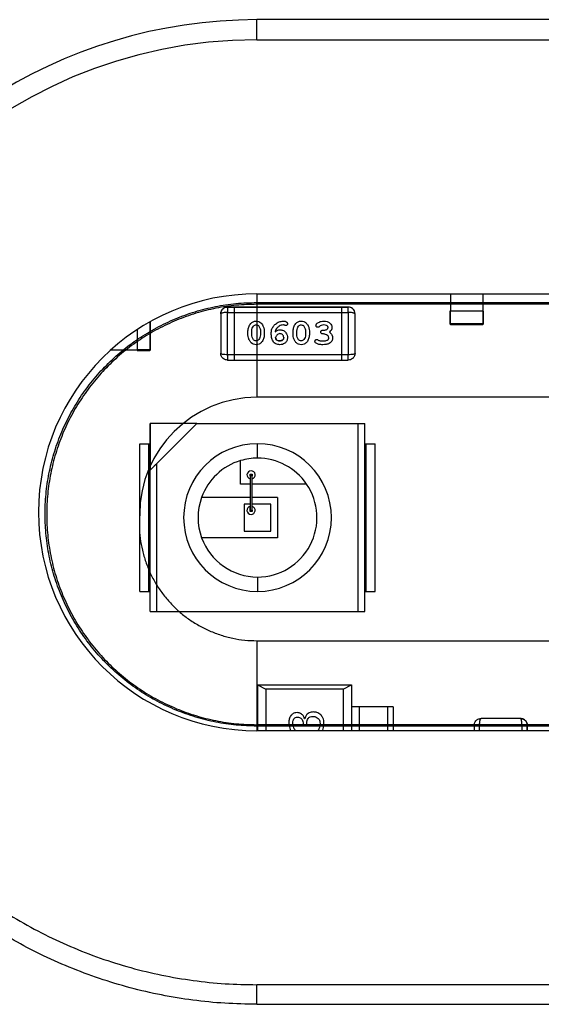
# Model space of a CAD drawing. Header units: millimetres. Extents: x 11440 to 197393, y -123310 to 60561.
# Tile 15 of 20: x 24315 to 24350, y -109380 to -109314. Entities that reach past the tile are written whole.
import ezdxf

# ---------------------------------------------------------------- set-up
doc = ezdxf.new("R2010")
doc.units = ezdxf.units.MM

# ---------------------------------------------------------------- blocks, each defined once
blk = doc.blocks.new('A$C661458EC')
at = {"color": 7, "linetype": 'Continuous', "lineweight": 25}
for p, q in [((0.2764, -1.889), (-0.3736, -1.889)), ((-0.3736, -1.919), (-0.3736, -1.889)), ((-0.3736, -1.919), (0.2764, -1.919)), ((-0.3736, -2.2974), (-0.0486, -2.2974)), ((-0.3736, -2.2974), (-0.3736, -2.4513)), ((-0.0853, -2.2974), (-0.0853, -2.3229)), ((-0.0486, -2.2974), (0.2764, -2.2974)), ((-0.0373, -2.2974), (-0.0373, -2.3229)), ((-0.3736, -2.3128), (-0.3736, -2.3102)), ((-0.3736, -2.3102), (0.2764, -2.3102)), ((0.2764, -2.3128), (-0.3736, -2.3128)), ((-0.4275, -2.3271), (-0.4275, -2.3858)), ((-0.4275, -2.3271), (-0.4275, -2.3271)), ((-0.4175, -2.3171), (-0.4175, -2.3249)), ((-0.4075, -2.3171), (-0.4175, -2.3171)), ((-0.4175, -2.3171), (-0.4075, -2.3171)), ((-0.4175, -2.3249), (-0.4075, -2.3249)), ((-0.4175, -2.3879), (-0.4175, -2.3249)), ((-0.4075, -2.3171), (-0.4075, -2.3249)), ((-0.2475, -2.3171), (-0.4075, -2.3171)), ((-0.4075, -2.3171), (-0.2475, -2.3171)), ((-0.4075, -2.3249), (-0.4075, -2.3879)), ((-0.4075, -2.3249), (-0.2475, -2.3249)), ((-0.2475, -2.3171), (-0.2475, -2.3249)), ((-0.2375, -2.3171), (-0.2475, -2.3171)), ((-0.2475, -2.3171), (-0.2375, -2.3171)), ((-0.2475, -2.3249), (-0.2375, -2.3249)), ((-0.2475, -2.3249), (-0.2475, -2.3879)), ((-0.2375, -2.3249), (-0.2375, -2.3171)), ((-0.2375, -2.3249), (-0.2375, -2.3879)), ((-0.2275, -2.3858), (-0.2275, -2.3271)), ((-0.2275, -2.3271), (-0.2275, -2.3271)), ((-0.0863, -2.3229), (-0.0863, -2.3419)), ((-0.0853, -2.3229), (-0.0863, -2.3229)), ((-0.0853, -2.3419), (-0.0853, -2.3229)), ((-0.0373, -2.3229), (-0.0853, -2.3229)), ((-0.0373, -2.3229), (-0.0373, -2.3419)), ((-0.0363, -2.3229), (-0.0373, -2.3229)), ((-0.0363, -2.3419), (-0.0363, -2.3229)), ((-0.5331, -2.3392), (-0.5331, -2.3805)), ((-0.5321, -2.3805), (-0.5321, -2.3386)), ((-0.0863, -2.3419), (-0.0853, -2.3419)), ((-0.0853, -2.3419), (-0.0853, -2.3429)), ((-0.0373, -2.3419), (-0.0853, -2.3419)), ((-0.0853, -2.3429), (-0.0373, -2.3429)), ((-0.0373, -2.3419), (-0.0363, -2.3419)), ((-0.0373, -2.3419), (-0.0373, -2.3429)), ((-0.5521, -2.3507), (-0.5521, -2.3805)), ((-0.3869, -2.3583), (-0.3869, -2.3525)), ((-0.3812, -2.3582), (-0.3812, -2.3526)), ((-0.3683, -2.3526), (-0.3683, -2.3582)), ((-0.3626, -2.3525), (-0.3626, -2.3583)), ((-0.3198, -2.3583), (-0.3198, -2.3525)), ((-0.3141, -2.3582), (-0.3141, -2.3526)), ((-0.3012, -2.3526), (-0.3012, -2.3582)), ((-0.2955, -2.3525), (-0.2955, -2.3583)), ((-0.2805, -2.3459), (-0.2815, -2.3468)), ((-0.5907, -2.3805), (-0.5521, -2.3805)), ((-0.5331, -2.3805), (-0.5521, -2.3805)), ((-0.5521, -2.3805), (-0.5521, -2.3815)), ((-0.5521, -2.3815), (-0.5331, -2.3815)), ((-0.5331, -2.3805), (-0.5321, -2.3805)), ((-0.5331, -2.3815), (-0.5331, -2.3805)), ((-0.4075, -2.3879), (-0.4175, -2.3879)), ((-0.4175, -2.3879), (-0.4175, -2.3958)), ((-0.4075, -2.3879), (-0.4075, -2.3958)), ((-0.2475, -2.3879), (-0.4075, -2.3879)), ((-0.2375, -2.3879), (-0.2475, -2.3879)), ((-0.2475, -2.3879), (-0.2475, -2.3958)), ((-0.2375, -2.3958), (-0.2375, -2.3879)), ((-0.4175, -2.3958), (-0.4075, -2.3958)), ((-0.4075, -2.3958), (-0.2475, -2.3958)), ((-0.2475, -2.3958), (-0.2375, -2.3958)), ((-0.3736, -2.4513), (-0.3736, -2.4513)), ((0.2764, -2.4513), (-0.3736, -2.4513)), ((0.2764, -2.4513), (-0.3736, -2.4513)), ((-0.5327, -2.5598), (-0.4632, -2.4904)), ((-0.5327, -2.5204), (-0.5327, -2.4904)), ((-0.5327, -2.4904), (-0.5327, -2.5598)), ((-0.5327, -2.4904), (-0.5327, -2.4904)), ((-0.4632, -2.4904), (-0.5327, -2.4904)), ((-0.5227, -2.5498), (-0.4632, -2.4904)), ((-0.4632, -2.4904), (-0.4632, -2.4904)), ((-0.4632, -2.4904), (-0.2227, -2.4904)), ((-0.2227, -2.7704), (-0.2227, -2.4904)), ((-0.2227, -2.4904), (-0.2127, -2.4904)), ((-0.2127, -2.7704), (-0.2127, -2.4904)), ((-0.5477, -2.7404), (-0.5477, -2.5204)), ((-0.5477, -2.5204), (-0.5347, -2.5204)), ((-0.5477, -2.7404), (-0.5477, -2.5204)), ((-0.5347, -2.7404), (-0.5347, -2.5204)), ((-0.5347, -2.5204), (-0.5327, -2.5204)), ((-0.5327, -2.7404), (-0.5327, -2.5204)), ((-0.5327, -2.5204), (-0.5327, -2.5204)), ((-0.3727, -2.5418), (-0.3727, -2.5204)), ((-0.2127, -2.5204), (-0.2107, -2.5204)), ((-0.2107, -2.7404), (-0.2107, -2.5204)), ((-0.2107, -2.5204), (-0.1977, -2.5204)), ((-0.1977, -2.7404), (-0.1977, -2.5204)), ((-0.5227, -2.7704), (-0.5227, -2.5498)), ((-0.3979, -2.5804), (-0.3979, -2.5455)), ((-0.5327, -2.7704), (-0.5327, -2.5598)), ((-0.5327, -2.5598), (-0.5327, -2.5598)), ((-0.3837, -2.568), (-0.3837, -2.566)), ((-0.3837, -2.566), (-0.3807, -2.566)), ((-0.3807, -2.568), (-0.3837, -2.568)), ((-0.3837, -2.568), (-0.3837, -2.6195)), ((-0.3837, -2.5729), (-0.3837, -2.6104)), ((-0.3807, -2.566), (-0.3807, -2.568)), ((-0.3807, -2.6195), (-0.3807, -2.568)), ((-0.3837, -2.5804), (-0.3979, -2.5804)), ((-0.2996, -2.5804), (-0.3807, -2.5804)), ((-0.3837, -2.6004), (-0.456, -2.6004)), ((-0.3427, -2.6004), (-0.3807, -2.6004)), ((-0.3427, -2.6004), (-0.3427, -2.6604)), ((-0.3927, -2.6104), (-0.3927, -2.6504)), ((-0.3837, -2.6104), (-0.3927, -2.6104)), ((-0.3837, -2.6104), (-0.3837, -2.6137)), ((-0.3837, -2.6215), (-0.3837, -2.6137)), ((-0.3837, -2.6215), (-0.3837, -2.6195)), ((-0.3837, -2.6195), (-0.3807, -2.6195)), ((-0.3807, -2.6215), (-0.3837, -2.6215)), ((-0.3527, -2.6104), (-0.3807, -2.6104)), ((-0.3807, -2.6195), (-0.3807, -2.6215)), ((-0.3527, -2.6504), (-0.3527, -2.6104)), ((-0.3927, -2.6504), (-0.3527, -2.6504)), ((-0.3427, -2.6604), (-0.456, -2.6604)), ((-0.3727, -2.7189), (-0.3727, -2.7404)), ((-0.5477, -2.7404), (-0.5347, -2.7404)), ((-0.5347, -2.7404), (-0.5327, -2.7404)), ((-0.5327, -2.7704), (-0.5327, -2.7404)), ((-0.5327, -2.7404), (-0.5327, -2.7404)), ((-0.2127, -2.7404), (-0.2107, -2.7404)), ((-0.2107, -2.7404), (-0.1977, -2.7404)), ((-0.5327, -2.7704), (-0.5227, -2.7704)), ((-0.5227, -2.7704), (-0.2227, -2.7704)), ((-0.2227, -2.7704), (-0.2127, -2.7704)), ((-0.3736, -2.8138), (0.2764, -2.8138)), ((-0.3736, -2.8138), (-0.3736, -2.9477)), ((-0.3726, -2.8796), (-0.3726, -2.9477)), ((-0.3726, -2.8796), (-0.3603, -2.886)), ((-0.3726, -2.8796), (-0.2326, -2.8796)), ((-0.3603, -2.886), (-0.3603, -2.9477)), ((-0.245, -2.886), (-0.3603, -2.886)), ((-0.245, -2.886), (-0.2326, -2.8796)), ((-0.245, -2.886), (-0.245, -2.9477)), ((-0.2326, -2.8796), (-0.2326, -2.9121)), ((-0.2326, -2.9121), (-0.2326, -2.9477)), ((-0.2212, -2.9121), (-0.2326, -2.9121)), ((-0.2212, -2.9121), (-0.2212, -2.9477)), ((-0.1706, -2.9121), (-0.179, -2.9121)), ((-0.179, -2.9121), (-0.179, -2.9477)), ((-0.1706, -2.9121), (-0.1706, -2.9477)), ((-0.3022, -2.93), (-0.3027, -2.93)), ((0.0188, -2.9295), (-0.0399, -2.9295)), ((0.0188, -2.9295), (0.0188, -2.9295)), ((-0.3736, -2.9409), (-0.3736, -2.9388)), ((0.2764, -2.9388), (-0.3736, -2.9388)), ((0.2764, -2.9409), (-0.3736, -2.9409)), ((-0.3048, -2.9378), (-0.3048, -2.94)), ((-0.3048, -2.94), (-0.2992, -2.94)), ((-0.2992, -2.94), (-0.2992, -2.9372)), ((-0.042, -2.9395), (-0.0499, -2.9395)), ((-0.0499, -2.9395), (-0.0499, -2.9477)), ((-0.042, -2.9395), (0.021, -2.9395)), ((-0.042, -2.9477), (-0.042, -2.9395)), ((0.0289, -2.9395), (0.021, -2.9395)), ((0.021, -2.9395), (0.021, -2.9477)), ((0.0289, -2.9477), (0.0289, -2.9395)), ((0.0289, -2.9395), (0.0289, -2.9477)), ((0.2764, -2.9477), (-0.3736, -2.9477)), ((0.2764, -3.326), (-0.3736, -3.326)), ((-0.3736, -3.3551), (0.2764, -3.3551))]:
    blk.add_line(p, q, dxfattribs=at)
for centre, radius, start, end in [((-0.3736, -2.6225), 0.7335, 90, 223.1881), ((-0.3736, -2.6225), 0.7035, 90, 180), ((-0.3736, -2.6225), 0.3252, 90, 270), ((-0.0853, -2.3419), 0.001, 180, 270), ((-0.0373, -2.3419), 0.001, 270, 0), ((-0.5331, -2.3805), 0.001, 270, 0), ((-0.3736, -2.6258), 0.1745, 90, 179.997), ((-0.3736, -2.6258), 0.1745, 90.0001, 179.997), ((-0.3727, -2.6304), 0.11, 90, 270), ((-0.3727, -2.6304), 0.11, 270, 90), ((-0.3727, -2.6304), 0.11, 270, 90), ((-0.3727, -2.6304), 0.0885, 106.5251, 160.1941), ((-0.3727, -2.6304), 0.0885, 90, 106.5251), ((-0.3727, -2.6304), 0.0885, 90, 106.5251), ((-0.3727, -2.6304), 0.0885, 34.3832, 90), ((-0.3823, -2.5669), 0.0061, 90, 256.7589), ((-0.3823, -2.5669), 0.0061, 90, 256.7589), ((-0.3823, -2.5669), 0.0061, 284.6729, 90), ((-0.3727, -2.6304), 0.0885, 270, 34.3832), ((-0.3727, -2.6304), 0.0885, 160.1941, 199.8059), ((-0.3727, -2.6304), 0.0885, 160.1941, 199.8059), ((-0.3823, -2.6196), 0.0061, 103.2411, 270), ((-0.3823, -2.6196), 0.0061, 103.2411, 75.3271), ((-0.3727, -2.6304), 0.0885, 199.8059, 270)]:
    blk.add_arc(centre, radius, start, end, dxfattribs=at)
for points, knots in [([(-0.3736, -2.9409), (-0.3839, -2.9406), (-0.4045, -2.94), (-0.435, -2.9354), (-0.465, -2.9279), (-0.4942, -2.9174), (-0.5223, -2.9043), (-0.5489, -2.8884), (-0.5738, -2.87), (-0.5967, -2.8491), (-0.6176, -2.8262), (-0.636, -2.8015), (-0.6519, -2.775), (-0.6652, -2.747), (-0.6757, -2.7179), (-0.6833, -2.688), (-0.6879, -2.6574), (-0.6894, -2.6265), (-0.6881, -2.5955), (-0.6837, -2.565), (-0.6763, -2.5351), (-0.6659, -2.5059), (-0.6528, -2.4778), (-0.6371, -2.4513), (-0.6188, -2.4264), (-0.598, -2.4033), (-0.5751, -2.3822), (-0.5501, -2.3635), (-0.5234, -2.3474), (-0.4952, -2.334), (-0.4658, -2.3234), (-0.4356, -2.3158), (-0.4048, -2.311), (-0.384, -2.3105), (-0.3736, -2.3102)], [0, 0, 0, 0, 0.031182, 0.06215, 0.093208, 0.124656, 0.156, 0.187079, 0.218201, 0.249674, 0.280903, 0.311875, 0.342894, 0.374259, 0.405565, 0.436599, 0.467664, 0.499065, 0.53037, 0.561369, 0.592364, 0.623657, 0.655024, 0.686071, 0.717101, 0.748417, 0.780059, 0.811374, 0.842674, 0.874272, 0.905935, 0.937237, 0.968488, 1, 1, 1, 1]), ([(-0.4275, -2.3271), (-0.4275, -2.3263), (-0.4273, -2.3247), (-0.4264, -2.3223), (-0.425, -2.3202), (-0.4231, -2.3187), (-0.4207, -2.3174), (-0.4188, -2.3172), (-0.4175, -2.3171)], [0, 0, 0, 0, 0.156709, 0.293024, 0.503734, 0.63381, 0.759958, 1, 1, 1, 1]), ([(-0.4246, -2.32), (-0.4253, -2.3208), (-0.4264, -2.3223), (-0.4273, -2.3247), (-0.4275, -2.3263), (-0.4275, -2.3271)], [0, 0, 0, 0, 0.418364, 0.688956, 1, 1, 1, 1]), ([(-0.4175, -2.3249), (-0.4186, -2.325), (-0.4208, -2.325), (-0.4235, -2.3254), (-0.4253, -2.3258), (-0.4265, -2.3261), (-0.4273, -2.3266), (-0.4275, -2.3269), (-0.4275, -2.3271)], [0, 0, 0, 0, 0.196693, 0.427994, 0.557477, 0.695942, 0.843437, 1, 1, 1, 1]), ([(-0.4175, -2.3171), (-0.4188, -2.3172), (-0.4207, -2.3174), (-0.4231, -2.3187), (-0.4241, -2.3195), (-0.4246, -2.32)], [0, 0, 0, 0, 0.483739, 0.737923, 1, 1, 1, 1]), ([(-0.2275, -2.3271), (-0.2275, -2.3263), (-0.2277, -2.3247), (-0.2286, -2.3223), (-0.23, -2.3202), (-0.2319, -2.3187), (-0.2343, -2.3174), (-0.2362, -2.3172), (-0.2375, -2.3171)], [0, 0, 0, 0, 0.156708, 0.293023, 0.503734, 0.63381, 0.759957, 1, 1, 1, 1]), ([(-0.2275, -2.3271), (-0.2275, -2.3263), (-0.2277, -2.3247), (-0.2285, -2.3225), (-0.2297, -2.3207), (-0.2315, -2.3189), (-0.2342, -2.3174), (-0.2364, -2.3172), (-0.2375, -2.3171)], [0, 0, 0, 0, 0.156568, 0.304067, 0.442535, 0.572019, 0.803317, 1, 1, 1, 1]), ([(-0.2275, -2.3271), (-0.2275, -2.3269), (-0.2277, -2.3266), (-0.2285, -2.3261), (-0.2297, -2.3258), (-0.2315, -2.3254), (-0.2342, -2.325), (-0.2364, -2.325), (-0.2375, -2.3249)], [0, 0, 0, 0, 0.156563, 0.304058, 0.442523, 0.572006, 0.803307, 1, 1, 1, 1]), ([(-0.3869, -2.3525), (-0.3866, -2.3505), (-0.3862, -2.3466), (-0.3835, -2.3417), (-0.3795, -2.3383), (-0.3764, -2.338), (-0.3748, -2.3379)], [0, 0, 0, 0, 0.280233, 0.56078, 0.780163, 1, 1, 1, 1]), ([(-0.3869, -2.3525), (-0.3866, -2.3505), (-0.3862, -2.3466), (-0.3835, -2.3417), (-0.3795, -2.3383), (-0.3764, -2.338), (-0.3748, -2.3379)], [0, 0, 0, 0, 0.280233, 0.56078, 0.780163, 1, 1, 1, 1]), ([(-0.3812, -2.3526), (-0.3811, -2.3511), (-0.3809, -2.3485), (-0.3794, -2.3464), (-0.3788, -2.3454)], [0, 0, 0, 0, 0.559873, 1, 1, 1, 1]), ([(-0.3788, -2.3454), (-0.3782, -2.3448), (-0.377, -2.3437), (-0.3754, -2.3436), (-0.3747, -2.3435)], [0, 0, 0, 0, 0.558894, 1, 1, 1, 1]), ([(-0.3748, -2.3379), (-0.3735, -2.3379), (-0.3708, -2.3381), (-0.3673, -2.3403), (-0.365, -2.3438), (-0.363, -2.3478), (-0.3627, -2.3509), (-0.3626, -2.3525)], [0, 0, 0, 0, 0.1867557, 0.3725405, 0.559511, 0.7798116, 1, 1, 1, 1]), ([(-0.3748, -2.3379), (-0.3735, -2.3379), (-0.3708, -2.3381), (-0.3673, -2.3403), (-0.365, -2.3438), (-0.363, -2.3478), (-0.3627, -2.3509), (-0.3626, -2.3525)], [0, 0, 0, 0, 0.186756, 0.37254, 0.559511, 0.779812, 1, 1, 1, 1]), ([(-0.3747, -2.3435), (-0.3739, -2.3436), (-0.3723, -2.3437), (-0.3712, -2.3448), (-0.3708, -2.3453)], [0, 0, 0, 0, 0.559719, 1, 1, 1, 1]), ([(-0.3708, -2.3453), (-0.37, -2.3465), (-0.3685, -2.3488), (-0.3684, -2.3514), (-0.3683, -2.3526)], [0, 0, 0, 0, 0.559235, 1, 1, 1, 1]), ([(-0.3523, -2.356), (-0.3522, -2.3543), (-0.352, -2.3508), (-0.3496, -2.3459), (-0.3458, -2.3419), (-0.3407, -2.3385), (-0.3366, -2.3381), (-0.3345, -2.3379)], [0, 0, 0, 0, 0.186937, 0.373369, 0.560408, 0.780395, 1, 1, 1, 1]), ([(-0.3523, -2.356), (-0.3522, -2.3543), (-0.352, -2.3508), (-0.3496, -2.3459), (-0.3458, -2.3419), (-0.3407, -2.3385), (-0.3366, -2.3381), (-0.3345, -2.3379)], [0, 0, 0, 0, 0.186937, 0.373369, 0.560408, 0.780395, 1, 1, 1, 1]), ([(-0.3341, -2.3435), (-0.3352, -2.3436), (-0.3375, -2.3439), (-0.3413, -2.3455), (-0.3433, -2.3477), (-0.3445, -2.349)], [0, 0, 0, 0, 0.280265, 0.56086, 1, 1, 1, 1]), ([(-0.3345, -2.3379), (-0.3335, -2.3379), (-0.3316, -2.3379), (-0.33, -2.3388), (-0.3292, -2.3392)], [0, 0, 0, 0, 0.560727, 1, 1, 1, 1]), ([(-0.3345, -2.3379), (-0.3335, -2.3379), (-0.3316, -2.3379), (-0.33, -2.3388), (-0.3292, -2.3392)], [0, 0, 0, 0, 0.560727, 1, 1, 1, 1]), ([(-0.3327, -2.3439), (-0.3329, -2.3438), (-0.3334, -2.3436), (-0.3338, -2.3435), (-0.3341, -2.3435)], [0, 0, 0, 0, 0.5595128, 1, 1, 1, 1]), ([(-0.3308, -2.3446), (-0.3311, -2.3445), (-0.3318, -2.3444), (-0.3324, -2.344), (-0.3327, -2.3439)], [0, 0, 0, 0, 0.5588029, 1, 1, 1, 1]), ([(-0.328, -2.3416), (-0.3281, -2.342), (-0.3281, -2.3429), (-0.3289, -2.3438), (-0.3298, -2.3445), (-0.3304, -2.3445), (-0.3308, -2.3446)], [0, 0, 0, 0, 0.279877, 0.559558, 0.779817, 1, 1, 1, 1]), ([(-0.3292, -2.3392), (-0.3289, -2.3396), (-0.3282, -2.3402), (-0.3281, -2.3412), (-0.328, -2.3416)], [0, 0, 0, 0, 0.559519, 1, 1, 1, 1]), ([(-0.3292, -2.3392), (-0.3289, -2.3396), (-0.3282, -2.3402), (-0.3281, -2.3412), (-0.328, -2.3416)], [0, 0, 0, 0, 0.559519, 1, 1, 1, 1]), ([(-0.3198, -2.3525), (-0.3195, -2.3505), (-0.3191, -2.3466), (-0.3164, -2.3417), (-0.3124, -2.3383), (-0.3092, -2.338), (-0.3077, -2.3379)], [0, 0, 0, 0, 0.280233, 0.56078, 0.780163, 1, 1, 1, 1]), ([(-0.3198, -2.3525), (-0.3195, -2.3505), (-0.3191, -2.3466), (-0.3164, -2.3417), (-0.3124, -2.3383), (-0.3092, -2.338), (-0.3077, -2.3379)], [0, 0, 0, 0, 0.280233, 0.56078, 0.780163, 1, 1, 1, 1]), ([(-0.3141, -2.3526), (-0.314, -2.3511), (-0.3138, -2.3485), (-0.3123, -2.3464), (-0.3117, -2.3454)], [0, 0, 0, 0, 0.559873, 1, 1, 1, 1]), ([(-0.3117, -2.3454), (-0.3111, -2.3448), (-0.3099, -2.3437), (-0.3083, -2.3436), (-0.3076, -2.3435)], [0, 0, 0, 0, 0.558894, 1, 1, 1, 1]), ([(-0.3077, -2.3379), (-0.3064, -2.3379), (-0.3037, -2.3381), (-0.3002, -2.3403), (-0.2978, -2.3438), (-0.2959, -2.3478), (-0.2956, -2.3509), (-0.2955, -2.3525)], [0, 0, 0, 0, 0.186756, 0.37254, 0.559511, 0.779812, 1, 1, 1, 1]), ([(-0.3077, -2.3379), (-0.3064, -2.3379), (-0.3037, -2.3381), (-0.3002, -2.3403), (-0.2978, -2.3438), (-0.2959, -2.3478), (-0.2956, -2.3509), (-0.2955, -2.3525)], [0, 0, 0, 0, 0.186756, 0.37254, 0.559511, 0.779812, 1, 1, 1, 1]), ([(-0.3076, -2.3435), (-0.3068, -2.3436), (-0.3052, -2.3437), (-0.3041, -2.3448), (-0.3037, -2.3453)], [0, 0, 0, 0, 0.559719, 1, 1, 1, 1]), ([(-0.3037, -2.3453), (-0.3029, -2.3465), (-0.3014, -2.3488), (-0.3012, -2.3514), (-0.3012, -2.3526)], [0, 0, 0, 0, 0.559235, 1, 1, 1, 1]), ([(-0.2857, -2.3442), (-0.2856, -2.3438), (-0.2855, -2.3429), (-0.2845, -2.3416), (-0.2837, -2.3409), (-0.2831, -2.3405)], [0, 0, 0, 0, 0.2792023, 0.5593738, 1, 1, 1, 1]), ([(-0.2857, -2.3442), (-0.2856, -2.3438), (-0.2855, -2.3429), (-0.2845, -2.3416), (-0.2837, -2.3409), (-0.2831, -2.3405)], [0, 0, 0, 0, 0.279202, 0.559374, 1, 1, 1, 1]), ([(-0.2828, -2.3471), (-0.2832, -2.3471), (-0.2838, -2.347), (-0.2845, -2.3467), (-0.2849, -2.3464), (-0.2852, -2.3459), (-0.2856, -2.3452), (-0.2856, -2.3447), (-0.2857, -2.3442)], [0, 0, 0, 0, 0.2676909, 0.3853473, 0.4979261, 0.6108029, 0.7293131, 1, 1, 1, 1]), ([(-0.2831, -2.3405), (-0.2815, -2.3396), (-0.2785, -2.338), (-0.2752, -2.3379), (-0.2737, -2.3379)], [0, 0, 0, 0, 0.5589384, 1, 1, 1, 1]), ([(-0.2831, -2.3405), (-0.2815, -2.3396), (-0.2785, -2.338), (-0.2752, -2.3379), (-0.2737, -2.3379)], [0, 0, 0, 0, 0.558938, 1, 1, 1, 1]), ([(-0.2741, -2.3435), (-0.2754, -2.3436), (-0.2778, -2.3438), (-0.2797, -2.3453), (-0.2805, -2.3459)], [0, 0, 0, 0, 0.560563, 1, 1, 1, 1]), ([(-0.2676, -2.3473), (-0.2677, -2.347), (-0.2677, -2.3463), (-0.2685, -2.3451), (-0.2706, -2.3437), (-0.2727, -2.3436), (-0.2741, -2.3435)], [0, 0, 0, 0, 0.125338, 0.250869, 0.500627, 1, 1, 1, 1]), ([(-0.2737, -2.3379), (-0.2721, -2.338), (-0.269, -2.3381), (-0.2651, -2.3404), (-0.2624, -2.3436), (-0.2621, -2.3461), (-0.2619, -2.3473)], [0, 0, 0, 0, 0.280739, 0.56036, 0.780377, 1, 1, 1, 1]), ([(-0.2737, -2.3379), (-0.2721, -2.338), (-0.269, -2.3381), (-0.2651, -2.3404), (-0.2624, -2.3436), (-0.2621, -2.3461), (-0.2619, -2.3473)], [0, 0, 0, 0, 0.280739, 0.56036, 0.780377, 1, 1, 1, 1]), ([(-0.3747, -2.373), (-0.376, -2.3729), (-0.3787, -2.3727), (-0.3821, -2.3705), (-0.3845, -2.367), (-0.3865, -2.363), (-0.3867, -2.3599), (-0.3869, -2.3583)], [0, 0, 0, 0, 0.186752, 0.372496, 0.559483, 0.779794, 1, 1, 1, 1]), ([(-0.3787, -2.3655), (-0.3795, -2.3643), (-0.3809, -2.362), (-0.3811, -2.3594), (-0.3812, -2.3582)], [0, 0, 0, 0, 0.559159, 1, 1, 1, 1]), ([(-0.3787, -2.3655), (-0.3795, -2.3643), (-0.3809, -2.362), (-0.3811, -2.3594), (-0.3812, -2.3582)], [0, 0, 0, 0, 0.559159, 1, 1, 1, 1]), ([(-0.3626, -2.3583), (-0.3628, -2.3603), (-0.3633, -2.3642), (-0.366, -2.3691), (-0.37, -2.3725), (-0.3731, -2.3728), (-0.3747, -2.373)], [0, 0, 0, 0, 0.2802329, 0.5608177, 0.7801821, 1, 1, 1, 1]), ([(-0.3683, -2.3582), (-0.3684, -2.3597), (-0.3686, -2.3623), (-0.37, -2.3644), (-0.3707, -2.3654)], [0, 0, 0, 0, 0.559888, 1, 1, 1, 1]), ([(-0.3683, -2.3582), (-0.3684, -2.3597), (-0.3686, -2.3623), (-0.37, -2.3644), (-0.3707, -2.3654)], [0, 0, 0, 0, 0.559888, 1, 1, 1, 1]), ([(-0.3394, -2.373), (-0.3404, -2.3729), (-0.3424, -2.3728), (-0.3453, -2.3719), (-0.3479, -2.3702), (-0.3503, -2.367), (-0.352, -2.3621), (-0.3522, -2.3581), (-0.3523, -2.356)], [0, 0, 0, 0, 0.1251826, 0.2502032, 0.3750417, 0.5000506, 0.7496977, 1, 1, 1, 1]), ([(-0.3445, -2.349), (-0.345, -2.3499), (-0.346, -2.3514), (-0.3464, -2.3531), (-0.3466, -2.3539)], [0, 0, 0, 0, 0.559553, 1, 1, 1, 1]), ([(-0.3466, -2.3539), (-0.3453, -2.3529), (-0.343, -2.3512), (-0.3402, -2.3509), (-0.3389, -2.3508)], [0, 0, 0, 0, 0.560338, 1, 1, 1, 1]), ([(-0.3466, -2.3539), (-0.3453, -2.3529), (-0.343, -2.3512), (-0.3402, -2.3509), (-0.3389, -2.3508)], [0, 0, 0, 0, 0.560338, 1, 1, 1, 1]), ([(-0.3393, -2.3564), (-0.3401, -2.3566), (-0.3418, -2.357), (-0.3443, -2.359), (-0.3454, -2.361), (-0.3461, -2.3621)], [0, 0, 0, 0, 0.278896, 0.559628, 1, 1, 1, 1]), ([(-0.3337, -2.3624), (-0.3338, -2.3616), (-0.3339, -2.3599), (-0.3355, -2.3579), (-0.3373, -2.3567), (-0.3386, -2.3565), (-0.3393, -2.3564)], [0, 0, 0, 0, 0.279782, 0.559325, 0.779854, 1, 1, 1, 1]), ([(-0.3389, -2.3508), (-0.3373, -2.351), (-0.3339, -2.3515), (-0.3304, -2.3547), (-0.3283, -2.3586), (-0.3281, -2.3612), (-0.328, -2.3625)], [0, 0, 0, 0, 0.279032, 0.558971, 0.779325, 1, 1, 1, 1]), ([(-0.3389, -2.3508), (-0.3373, -2.351), (-0.3339, -2.3515), (-0.3304, -2.3547), (-0.3283, -2.3586), (-0.3281, -2.3612), (-0.328, -2.3625)], [0, 0, 0, 0, 0.279032, 0.558971, 0.779325, 1, 1, 1, 1]), ([(-0.3076, -2.373), (-0.3089, -2.3729), (-0.3116, -2.3727), (-0.315, -2.3705), (-0.3174, -2.367), (-0.3194, -2.363), (-0.3196, -2.3599), (-0.3198, -2.3583)], [0, 0, 0, 0, 0.1867523, 0.3724964, 0.5594835, 0.7797944, 1, 1, 1, 1]), ([(-0.3116, -2.3655), (-0.3124, -2.3643), (-0.3138, -2.362), (-0.314, -2.3594), (-0.3141, -2.3582)], [0, 0, 0, 0, 0.559159, 1, 1, 1, 1]), ([(-0.3116, -2.3655), (-0.3124, -2.3643), (-0.3138, -2.362), (-0.314, -2.3594), (-0.3141, -2.3582)], [0, 0, 0, 0, 0.559159, 1, 1, 1, 1]), ([(-0.2955, -2.3583), (-0.2957, -2.3603), (-0.2962, -2.3642), (-0.2988, -2.3691), (-0.3029, -2.3725), (-0.306, -2.3728), (-0.3076, -2.373)], [0, 0, 0, 0, 0.280233, 0.560818, 0.780182, 1, 1, 1, 1]), ([(-0.3012, -2.3582), (-0.3013, -2.3597), (-0.3015, -2.3623), (-0.3029, -2.3644), (-0.3036, -2.3654)], [0, 0, 0, 0, 0.559888, 1, 1, 1, 1]), ([(-0.3012, -2.3582), (-0.3013, -2.3597), (-0.3015, -2.3623), (-0.3029, -2.3644), (-0.3036, -2.3654)], [0, 0, 0, 0, 0.559888, 1, 1, 1, 1]), ([(-0.2815, -2.3468), (-0.2817, -2.3469), (-0.2819, -2.347), (-0.2824, -2.3471), (-0.2827, -2.3471), (-0.2828, -2.3471)], [0, 0, 0, 0, 0.37153, 0.682355, 1, 1, 1, 1]), ([(-0.2785, -2.3541), (-0.2784, -2.3537), (-0.2783, -2.3528), (-0.2775, -2.3519), (-0.2765, -2.3513), (-0.2758, -2.3513), (-0.2755, -2.3513)], [0, 0, 0, 0, 0.279589, 0.559244, 0.779618, 1, 1, 1, 1]), ([(-0.2785, -2.3541), (-0.2784, -2.3537), (-0.2783, -2.3528), (-0.2775, -2.3519), (-0.2765, -2.3513), (-0.2758, -2.3513), (-0.2755, -2.3513)], [0, 0, 0, 0, 0.279589, 0.559244, 0.779618, 1, 1, 1, 1]), ([(-0.2755, -2.357), (-0.2759, -2.3569), (-0.2768, -2.3568), (-0.2778, -2.3561), (-0.2784, -2.3551), (-0.2784, -2.3545), (-0.2785, -2.3541)], [0, 0, 0, 0, 0.280357, 0.559568, 0.779751, 1, 1, 1, 1]), ([(-0.2755, -2.3513), (-0.2749, -2.3513), (-0.2739, -2.3513), (-0.2728, -2.3513), (-0.2724, -2.3513)], [0, 0, 0, 0, 0.560064, 1, 1, 1, 1]), ([(-0.2755, -2.3513), (-0.2749, -2.3513), (-0.2739, -2.3513), (-0.2728, -2.3513), (-0.2724, -2.3513)], [0, 0, 0, 0, 0.560064, 1, 1, 1, 1]), ([(-0.2713, -2.3576), (-0.2721, -2.3574), (-0.2735, -2.3571), (-0.2749, -2.357), (-0.2755, -2.357)], [0, 0, 0, 0, 0.559656, 1, 1, 1, 1]), ([(-0.2724, -2.3513), (-0.2718, -2.3511), (-0.2705, -2.3509), (-0.269, -2.35), (-0.2679, -2.3488), (-0.2677, -2.3478), (-0.2676, -2.3473)], [0, 0, 0, 0, 0.280794, 0.560999, 0.781227, 1, 1, 1, 1]), ([(-0.2724, -2.3513), (-0.2718, -2.3511), (-0.2705, -2.3509), (-0.269, -2.35), (-0.2679, -2.3488), (-0.2677, -2.3478), (-0.2676, -2.3473)], [0, 0, 0, 0, 0.2807943, 0.5609994, 0.7812268, 1, 1, 1, 1]), ([(-0.2666, -2.3628), (-0.2667, -2.3622), (-0.267, -2.3608), (-0.2687, -2.3588), (-0.2703, -2.358), (-0.2713, -2.3576)], [0, 0, 0, 0, 0.2789431, 0.5596989, 1, 1, 1, 1]), ([(-0.2619, -2.3473), (-0.262, -2.3481), (-0.2621, -2.3496), (-0.2633, -2.3521), (-0.2648, -2.3535), (-0.2656, -2.3543)], [0, 0, 0, 0, 0.280152, 0.560356, 1, 1, 1, 1]), ([(-0.2656, -2.3543), (-0.2649, -2.3549), (-0.2634, -2.3561), (-0.2614, -2.3589), (-0.2611, -2.3613), (-0.2609, -2.3628)], [0, 0, 0, 0, 0.280938, 0.561487, 1, 1, 1, 1]), ([(-0.2656, -2.3543), (-0.2649, -2.3549), (-0.2634, -2.3561), (-0.2614, -2.3589), (-0.2611, -2.3613), (-0.2609, -2.3628)], [0, 0, 0, 0, 0.280938, 0.561487, 1, 1, 1, 1]), ([(-0.3747, -2.3673), (-0.3756, -2.3672), (-0.3771, -2.3671), (-0.3782, -2.366), (-0.3787, -2.3655)], [0, 0, 0, 0, 0.559767, 1, 1, 1, 1]), ([(-0.3747, -2.3673), (-0.3756, -2.3672), (-0.3771, -2.3671), (-0.3782, -2.366), (-0.3787, -2.3655)], [0, 0, 0, 0, 0.5597673, 1, 1, 1, 1]), ([(-0.3707, -2.3654), (-0.3713, -2.366), (-0.3724, -2.3671), (-0.374, -2.3672), (-0.3747, -2.3673)], [0, 0, 0, 0, 0.5588701, 1, 1, 1, 1]), ([(-0.3707, -2.3654), (-0.3713, -2.366), (-0.3724, -2.3671), (-0.374, -2.3672), (-0.3747, -2.3673)], [0, 0, 0, 0, 0.55887, 1, 1, 1, 1]), ([(-0.3461, -2.3621), (-0.3458, -2.363), (-0.3453, -2.3646), (-0.3436, -2.3665), (-0.3415, -2.3672), (-0.3401, -2.3672), (-0.3395, -2.3673)], [0, 0, 0, 0, 0.280731, 0.55893, 0.779243, 1, 1, 1, 1]), ([(-0.3395, -2.3673), (-0.3403, -2.3672), (-0.342, -2.3672), (-0.3449, -2.3656), (-0.3456, -2.3635), (-0.3461, -2.3621)], [0, 0, 0, 0, 0.281486, 0.560457, 1, 1, 1, 1]), ([(-0.3395, -2.3673), (-0.3387, -2.3672), (-0.3371, -2.3671), (-0.335, -2.3661), (-0.3338, -2.3643), (-0.3337, -2.363), (-0.3337, -2.3624)], [0, 0, 0, 0, 0.280727, 0.559763, 0.779582, 1, 1, 1, 1]), ([(-0.3337, -2.3624), (-0.3338, -2.3632), (-0.3339, -2.3648), (-0.3361, -2.367), (-0.3382, -2.3672), (-0.3395, -2.3673)], [0, 0, 0, 0, 0.280579, 0.560387, 1, 1, 1, 1]), ([(-0.328, -2.3625), (-0.3282, -2.3641), (-0.3285, -2.3674), (-0.3317, -2.371), (-0.3355, -2.3727), (-0.3381, -2.3729), (-0.3394, -2.373)], [0, 0, 0, 0, 0.27969, 0.558674, 0.779047, 1, 1, 1, 1]), ([(-0.3076, -2.3673), (-0.3084, -2.3672), (-0.31, -2.3671), (-0.3111, -2.366), (-0.3116, -2.3655)], [0, 0, 0, 0, 0.559767, 1, 1, 1, 1]), ([(-0.3076, -2.3673), (-0.3084, -2.3672), (-0.31, -2.3671), (-0.3111, -2.366), (-0.3116, -2.3655)], [0, 0, 0, 0, 0.559767, 1, 1, 1, 1]), ([(-0.3036, -2.3654), (-0.3042, -2.366), (-0.3053, -2.3671), (-0.3069, -2.3672), (-0.3076, -2.3673)], [0, 0, 0, 0, 0.55887, 1, 1, 1, 1]), ([(-0.3036, -2.3654), (-0.3042, -2.366), (-0.3053, -2.3671), (-0.3069, -2.3672), (-0.3076, -2.3673)], [0, 0, 0, 0, 0.55887, 1, 1, 1, 1]), ([(-0.2872, -2.3681), (-0.2872, -2.3677), (-0.2871, -2.3669), (-0.2864, -2.3659), (-0.2854, -2.3653), (-0.2848, -2.3652), (-0.2844, -2.3652)], [0, 0, 0, 0, 0.279674, 0.559449, 0.779595, 1, 1, 1, 1]), ([(-0.2872, -2.3681), (-0.2872, -2.3677), (-0.2871, -2.3669), (-0.2864, -2.3659), (-0.2854, -2.3653), (-0.2848, -2.3652), (-0.2844, -2.3652)], [0, 0, 0, 0, 0.279674, 0.559449, 0.779595, 1, 1, 1, 1]), ([(-0.2854, -2.3709), (-0.2859, -2.3705), (-0.2869, -2.3698), (-0.2871, -2.3686), (-0.2872, -2.3681)], [0, 0, 0, 0, 0.561235, 1, 1, 1, 1]), ([(-0.2755, -2.373), (-0.2774, -2.3729), (-0.2809, -2.3729), (-0.284, -2.3715), (-0.2854, -2.3709)], [0, 0, 0, 0, 0.5608346, 1, 1, 1, 1]), ([(-0.2844, -2.3652), (-0.2841, -2.3653), (-0.2835, -2.3653), (-0.283, -2.3656), (-0.2828, -2.3658)], [0, 0, 0, 0, 0.558851, 1, 1, 1, 1]), ([(-0.2844, -2.3652), (-0.2841, -2.3653), (-0.2835, -2.3653), (-0.283, -2.3656), (-0.2828, -2.3658)], [0, 0, 0, 0, 0.558851, 1, 1, 1, 1]), ([(-0.2828, -2.3658), (-0.2824, -2.366), (-0.2817, -2.3665), (-0.2809, -2.3668), (-0.2805, -2.3669)], [0, 0, 0, 0, 0.560037, 1, 1, 1, 1]), ([(-0.2828, -2.3658), (-0.2824, -2.366), (-0.2817, -2.3665), (-0.2809, -2.3668), (-0.2805, -2.3669)], [0, 0, 0, 0, 0.560037, 1, 1, 1, 1]), ([(-0.2805, -2.3669), (-0.2797, -2.367), (-0.2781, -2.3673), (-0.2766, -2.3673), (-0.2759, -2.3673)], [0, 0, 0, 0, 0.559804, 1, 1, 1, 1]), ([(-0.2805, -2.3669), (-0.2797, -2.367), (-0.2781, -2.3673), (-0.2766, -2.3673), (-0.2759, -2.3673)], [0, 0, 0, 0, 0.559804, 1, 1, 1, 1]), ([(-0.2759, -2.3673), (-0.274, -2.3672), (-0.2712, -2.3672), (-0.268, -2.3658), (-0.2667, -2.3643), (-0.2666, -2.3633), (-0.2666, -2.3628)], [0, 0, 0, 0, 0.501242, 0.750421, 0.875286, 1, 1, 1, 1]), ([(-0.2759, -2.3673), (-0.274, -2.3672), (-0.2712, -2.3672), (-0.268, -2.3658), (-0.2667, -2.3643), (-0.2666, -2.3633), (-0.2666, -2.3628)], [0, 0, 0, 0, 0.5012416, 0.7504206, 0.875286, 1, 1, 1, 1]), ([(-0.2609, -2.3628), (-0.261, -2.3637), (-0.2611, -2.3653), (-0.2625, -2.3684), (-0.2656, -2.3714), (-0.2705, -2.3728), (-0.2738, -2.3729), (-0.2755, -2.373)], [0, 0, 0, 0, 0.12532, 0.250663, 0.499152, 0.749115, 1, 1, 1, 1]), ([(-0.4175, -2.3879), (-0.4188, -2.3879), (-0.4207, -2.3879), (-0.4231, -2.3876), (-0.425, -2.3873), (-0.4264, -2.3868), (-0.4273, -2.3863), (-0.4275, -2.386), (-0.4275, -2.3858)], [0, 0, 0, 0, 0.2400634, 0.366206, 0.496266, 0.7070103, 0.8433167, 1, 1, 1, 1]), ([(-0.4175, -2.3958), (-0.4186, -2.3957), (-0.4208, -2.3955), (-0.4235, -2.394), (-0.4253, -2.3922), (-0.4265, -2.3904), (-0.4273, -2.3882), (-0.4275, -2.3866), (-0.4275, -2.3858)], [0, 0, 0, 0, 0.196683, 0.427981, 0.557465, 0.695933, 0.843432, 1, 1, 1, 1]), ([(-0.2275, -2.3858), (-0.2275, -2.386), (-0.2277, -2.3863), (-0.2286, -2.3868), (-0.23, -2.3873), (-0.2319, -2.3876), (-0.2343, -2.3879), (-0.2362, -2.3879), (-0.2375, -2.3879)], [0, 0, 0, 0, 0.1567083, 0.2930231, 0.5037341, 0.6338096, 0.7599575, 1, 1, 1, 1]), ([(-0.2275, -2.3858), (-0.2275, -2.3866), (-0.2277, -2.3882), (-0.2285, -2.3904), (-0.2297, -2.3922), (-0.2315, -2.394), (-0.2342, -2.3955), (-0.2364, -2.3957), (-0.2375, -2.3958)], [0, 0, 0, 0, 0.156568, 0.304067, 0.442535, 0.572019, 0.803317, 1, 1, 1, 1]), ([(-0.5327, -2.5598), (-0.5326, -2.5597), (-0.5324, -2.5595), (-0.5311, -2.5582), (-0.5289, -2.556), (-0.526, -2.5531), (-0.5238, -2.5509), (-0.5227, -2.5498)], [0, 0, 0, 0, 0.146754, 0.316126, 0.510248, 0.757793, 1, 1, 1, 1]), ([(-0.5481, -2.6257), (-0.5484, -2.6317), (-0.549, -2.6437), (-0.5476, -2.6615), (-0.5444, -2.6792), (-0.5393, -2.6964), (-0.5326, -2.7131), (-0.5242, -2.729), (-0.5142, -2.7439), (-0.5026, -2.7577), (-0.4897, -2.7704), (-0.4756, -2.7816), (-0.4604, -2.7912), (-0.4442, -2.7993), (-0.4272, -2.8057), (-0.4097, -2.8104), (-0.3918, -2.8132), (-0.3797, -2.8136), (-0.3736, -2.8138)], [0, 0, 0, 0, 0.0624517, 0.1242842, 0.1861718, 0.2487867, 0.3115143, 0.3735336, 0.4355172, 0.4981389, 0.5610152, 0.62322, 0.685428, 0.7483133, 0.8117088, 0.8743369, 0.9368741, 1, 1, 1, 1]), ([(-0.179, -2.9121), (-0.1811, -2.9121), (-0.1848, -2.9121), (-0.1898, -2.9121), (-0.194, -2.9121), (-0.1973, -2.9121), (-0.1999, -2.9121), (-0.2026, -2.9121), (-0.2059, -2.9121), (-0.2103, -2.9121), (-0.2153, -2.9121), (-0.2191, -2.9121), (-0.2212, -2.9121)], [0, 0, 0, 0, 0.104075, 0.189414, 0.266154, 0.379685, 0.49737, 0.615257, 0.729556, 0.807303, 0.894098, 1, 1, 1, 1]), ([(-0.3231, -2.9252), (-0.324, -2.9269), (-0.3258, -2.9302), (-0.3259, -2.934), (-0.3259, -2.9358)], [0, 0, 0, 0, 0.516399, 1, 1, 1, 1]), ([(-0.3139, -2.9208), (-0.3149, -2.9208), (-0.317, -2.921), (-0.3204, -2.9223), (-0.3221, -2.9241), (-0.3231, -2.9252)], [0, 0, 0, 0, 0.30283, 0.576356, 1, 1, 1, 1]), ([(-0.3201, -2.9363), (-0.3201, -2.9351), (-0.32, -2.9329), (-0.319, -2.931), (-0.3186, -2.9302)], [0, 0, 0, 0, 0.579088, 1, 1, 1, 1]), ([(-0.3186, -2.9302), (-0.3183, -2.9298), (-0.3176, -2.929), (-0.3158, -2.9278), (-0.3142, -2.9277), (-0.3132, -2.9276)], [0, 0, 0, 0, 0.255101, 0.523443, 1, 1, 1, 1]), ([(-0.3027, -2.93), (-0.3031, -2.9287), (-0.3041, -2.9259), (-0.307, -2.9229), (-0.3104, -2.9211), (-0.3127, -2.9209), (-0.3139, -2.9208)], [0, 0, 0, 0, 0.272348, 0.55686, 0.776875, 1, 1, 1, 1]), ([(-0.3132, -2.9276), (-0.3122, -2.9277), (-0.3104, -2.9278), (-0.308, -2.9291), (-0.3062, -2.9312), (-0.305, -2.9342), (-0.3049, -2.9365), (-0.3048, -2.9378)], [0, 0, 0, 0, 0.189468, 0.360358, 0.535008, 0.753443, 1, 1, 1, 1]), ([(-0.299, -2.9233), (-0.2998, -2.9245), (-0.3014, -2.9266), (-0.302, -2.929), (-0.3022, -2.93)], [0, 0, 0, 0, 0.590615, 1, 1, 1, 1]), ([(-0.2992, -2.9372), (-0.2992, -2.9356), (-0.2992, -2.9329), (-0.298, -2.9306), (-0.2975, -2.9296)], [0, 0, 0, 0, 0.596171, 1, 1, 1, 1]), ([(-0.2897, -2.9198), (-0.2908, -2.9199), (-0.2929, -2.9199), (-0.2962, -2.921), (-0.298, -2.9225), (-0.299, -2.9233)], [0, 0, 0, 0, 0.332813, 0.616356, 1, 1, 1, 1]), ([(-0.2975, -2.9296), (-0.297, -2.9291), (-0.2961, -2.9281), (-0.2937, -2.9268), (-0.2916, -2.9267), (-0.2902, -2.9266)], [0, 0, 0, 0, 0.240048, 0.497536, 1, 1, 1, 1]), ([(-0.2902, -2.9266), (-0.2893, -2.9266), (-0.2876, -2.9267), (-0.2849, -2.9275), (-0.2833, -2.9287), (-0.2824, -2.9294)], [0, 0, 0, 0, 0.326532, 0.595698, 1, 1, 1, 1]), ([(-0.2785, -2.9242), (-0.2803, -2.9228), (-0.2836, -2.9203), (-0.2878, -2.92), (-0.2897, -2.9198)], [0, 0, 0, 0, 0.545971, 1, 1, 1, 1]), ([(-0.2824, -2.9294), (-0.2819, -2.9299), (-0.2809, -2.9311), (-0.2799, -2.9337), (-0.2797, -2.9357), (-0.2796, -2.9369)], [0, 0, 0, 0, 0.272445, 0.556571, 1, 1, 1, 1]), ([(-0.2738, -2.9365), (-0.2739, -2.9352), (-0.274, -2.9325), (-0.2753, -2.9281), (-0.2773, -2.9257), (-0.2785, -2.9242)], [0, 0, 0, 0, 0.308457, 0.589184, 1, 1, 1, 1]), ([(-0.0499, -2.9395), (-0.0498, -2.9385), (-0.0496, -2.9362), (-0.0481, -2.9336), (-0.0463, -2.9317), (-0.0444, -2.9305), (-0.0423, -2.9297), (-0.0407, -2.9296), (-0.0399, -2.9295)], [0, 0, 0, 0, 0.196683, 0.427981, 0.557465, 0.695933, 0.843432, 1, 1, 1, 1]), ([(-0.042, -2.9395), (-0.042, -2.9383), (-0.0419, -2.9363), (-0.0417, -2.934), (-0.0413, -2.9321), (-0.0409, -2.9306), (-0.0404, -2.9297), (-0.0401, -2.9296), (-0.0399, -2.9295)], [0, 0, 0, 0, 0.240063, 0.366206, 0.496266, 0.70701, 0.843317, 1, 1, 1, 1]), ([(0.021, -2.9395), (0.0209, -2.9385), (0.0209, -2.9362), (0.0205, -2.9336), (0.0201, -2.9317), (0.0198, -2.9305), (0.0193, -2.9297), (0.019, -2.9296), (0.0188, -2.9295)], [0, 0, 0, 0, 0.196693, 0.427994, 0.557477, 0.695942, 0.843437, 1, 1, 1, 1]), ([(0.0259, -2.9325), (0.0251, -2.9318), (0.0237, -2.9306), (0.0212, -2.9297), (0.0197, -2.9296), (0.0188, -2.9295)], [0, 0, 0, 0, 0.418364, 0.688956, 1, 1, 1, 1]), ([(0.0188, -2.9295), (0.0197, -2.9296), (0.0212, -2.9297), (0.0236, -2.9306), (0.0257, -2.9321), (0.0272, -2.934), (0.0285, -2.9363), (0.0287, -2.9383), (0.0289, -2.9395)], [0, 0, 0, 0, 0.156709, 0.293024, 0.503734, 0.63381, 0.759958, 1, 1, 1, 1]), ([(-0.3259, -2.9358), (-0.3259, -2.9371), (-0.3257, -2.9398), (-0.3249, -2.9438), (-0.3238, -2.9464), (-0.3233, -2.9477)], [0, 0, 0, 0, 0.316972, 0.658045, 1, 1, 1, 1]), ([(-0.3186, -2.9435), (-0.3191, -2.9422), (-0.3199, -2.9398), (-0.3201, -2.9374), (-0.3201, -2.9363)], [0, 0, 0, 0, 0.564636, 1, 1, 1, 1]), ([(-0.3162, -2.9477), (-0.3166, -2.9471), (-0.3175, -2.9458), (-0.3182, -2.9443), (-0.3186, -2.9435)], [0, 0, 0, 0, 0.41865, 1, 1, 1, 1]), ([(-0.2796, -2.9369), (-0.2797, -2.9383), (-0.2799, -2.941), (-0.2811, -2.9446), (-0.2824, -2.9468), (-0.2829, -2.9477)], [0, 0, 0, 0, 0.350369, 0.717571, 1, 1, 1, 1]), ([(-0.2759, -2.9477), (-0.2758, -2.9475), (-0.2752, -2.946), (-0.2742, -2.9423), (-0.274, -2.9387), (-0.2738, -2.9365)], [0, 0, 0, 0, 0.064857, 0.420157, 1, 1, 1, 1]), ([(0.0289, -2.9395), (0.0287, -2.9383), (0.0285, -2.9363), (0.0273, -2.934), (0.0264, -2.933), (0.0259, -2.9325)], [0, 0, 0, 0, 0.483739, 0.737923, 1, 1, 1, 1]), ([(-0.8853, -3.1053), (-0.8741, -3.1167), (-0.8517, -3.1396), (-0.8152, -3.1709), (-0.7768, -3.1997), (-0.7366, -3.2258), (-0.6948, -3.2491), (-0.6516, -3.2694), (-0.6071, -3.2868), (-0.5616, -3.301), (-0.5153, -3.3122), (-0.4684, -3.3201), (-0.4211, -3.3251), (-0.3894, -3.3257), (-0.3736, -3.326)], [0, 0, 0, 0, 0.083904, 0.167703, 0.251397, 0.334987, 0.418473, 0.501856, 0.585136, 0.668313, 0.751387, 0.83436, 0.91723, 1, 1, 1, 1]), ([(-0.3736, -3.3551), (-0.3896, -3.3548), (-0.4215, -3.3542), (-0.469, -3.3494), (-0.516, -3.3417), (-0.5624, -3.331), (-0.6082, -3.3171), (-0.6531, -3.3003), (-0.6955, -3.2813), (-0.7352, -3.2603), (-0.7726, -3.2376), (-0.8086, -3.2127), (-0.8432, -3.1855), (-0.8763, -3.1564), (-0.8969, -3.1354), (-0.9072, -3.1249)], [0, 0, 0, 0, 0.080256, 0.159973, 0.239503, 0.31918, 0.399276, 0.479634, 0.559512, 0.632386, 0.70533, 0.778629, 0.852334, 0.926209, 1, 1, 1, 1])]:
    blk.add_open_spline(points, degree=3, knots=knots, dxfattribs=at)
for points in [[(-0.3736, -2.3128), (-0.3839, -2.3131), (-0.4043, -2.3136), (-0.4348, -2.3183), (-0.4646, -2.3258), (-0.4936, -2.3361), (-0.5214, -2.3493), (-0.5478, -2.3651), (-0.5725, -2.3834), (-0.5953, -2.4041), (-0.616, -2.4269), (-0.6343, -2.4516), (-0.6501, -2.478), (-0.6633, -2.5058), (-0.6736, -2.5348), (-0.6811, -2.5646), (-0.6856, -2.595), (-0.6871, -2.6258), (-0.6856, -2.6565), (-0.6811, -2.6869), (-0.6736, -2.7168), (-0.6633, -2.7457), (-0.6501, -2.7735), (-0.6343, -2.7999), (-0.616, -2.8246), (-0.5953, -2.8474), (-0.5725, -2.8681), (-0.5478, -2.8864), (-0.5214, -2.9022), (-0.4936, -2.9154), (-0.4646, -2.9258), (-0.4348, -2.9332), (-0.4044, -2.9379), (-0.3839, -2.9385), (-0.3736, -2.9388)], [(-0.3736, -3.3551), (-0.3736, -3.3532), (-0.3736, -3.3494), (-0.3736, -3.3439), (-0.3736, -3.3388), (-0.3736, -3.3344), (-0.3736, -3.3308), (-0.3736, -3.3281), (-0.3736, -3.3264), (-0.3736, -3.3262), (-0.3736, -3.326)]]:
    blk.add_open_spline(points, degree=3, dxfattribs=at)

msp = doc.modelspace()

# ---------------------------------------------------------------- block references
at = {"xscale": 45, "yscale": 45, "zscale": 45}
msp.add_blockref('A$C661458EC', (24347.795, -109229.189), dxfattribs=at)

doc.saveas('drawing.dxf')
